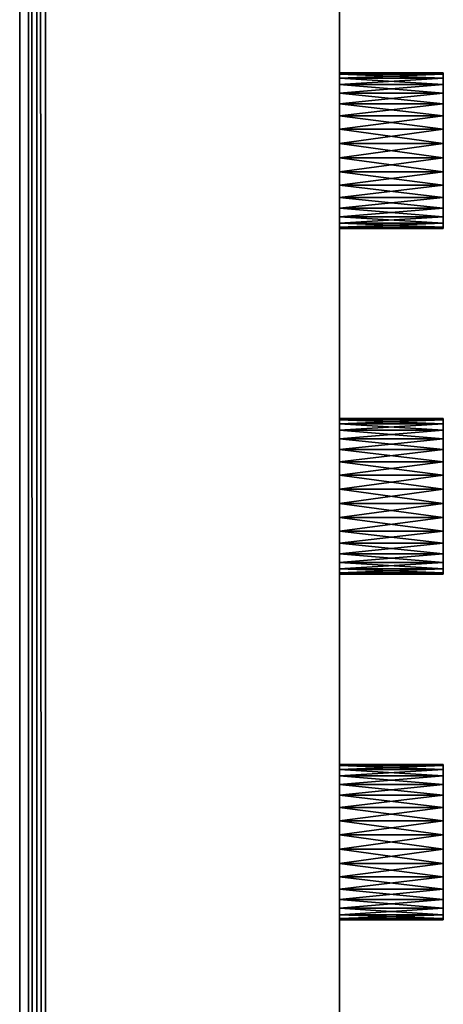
# Model space of a CAD drawing. Extents: x -300 to 306, y -450 to 450.
# Tile 26 of 34: x 282 to 306, y 1 to 58. Entities that reach past the tile are written whole.
import ezdxf

# ---------------------------------------------------------------- set-up
doc = ezdxf.new("R2010")
doc.units = 0
doc.header["$MEASUREMENT"] = 0

msp = doc.modelspace()

# ---------------------------------------------------------------- linework, layer by layer
for points in [[(282.5, -450, -30), (282, 377.5, -30), (282.5, 450, -30)], [(283, 449.5, 29.5), (282.5, 450, 30), (283, -449.5, 29.5)], [(283, -449.5, 29.5), (282.5, 450, 30), (282.5, -450, 30)], [(283, 449.5, -29.5), (283, -449.5, -29.5), (282.5, 450, -30)], [(282.5, 450, -30), (283, -449.5, -29.5), (282.5, -450, -30)], [(283, -450, -30), (283, -450, 30), (283, 450, -30)], [(283, 450, -30), (283, -450, 30), (283, 450, 30)], [(283, 449.5, 29.5), (283, -449.5, 29.5), (283, 449.5, -29.5)], [(283, 449.5, -29.5), (283, -449.5, 29.5), (283, -449.5, -29.5)], [(300, 441, 30), (300, -441, 30), (300, -10.41521, 5.980804)], [(300, 441, 30), (300, -10.41521, 5.980804), (300, -9.584792, 5.980804)], [(300, 441, 30), (300, -9.584792, 5.980804), (300, 9.584792, 5.980804)], [(300, 441, 30), (300, 9.584792, 5.980804), (300, 10.41521, 5.980804)], [(300, 441, 30), (300, 10.41521, 5.980804), (300, 29.584789, 5.980804)], [(300, 441, 30), (300, 29.584789, 5.980804), (300, 30.415211, 5.980804)], [(300, 441, 30), (300, 30.415211, 5.980804), (300, 49.584789, 5.980804)], [(300, 441, 30), (300, 49.584789, 5.980804), (300, 50.415211, 5.980804)], [(300, 441, 30), (300, 50.415211, 5.980804), (300, 441, -30)], [(300, 441, -30), (300, 50.415211, 5.980804), (300, 51.23148, 5.828216)], [(300, 441, -30), (300, 51.23148, 5.828216), (300, 52.005821, 5.528235)], [(300, 441, -30), (300, 52.005821, 5.528235), (300, 52.711861, 5.091077)], [(300, 441, -30), (300, 52.711861, 5.091077), (300, 53.325539, 4.531631)], [(300, 441, -30), (300, 53.325539, 4.531631), (300, 53.825981, 3.868945)], [(300, 441, -30), (300, 53.825981, 3.868945), (300, 54.196129, 3.125587)], [(300, 441, -30), (300, 54.196129, 3.125587), (300, 54.423382, 2.326873)], [(300, 441, -30), (300, 54.423382, 2.326873), (300, 54.5, 1.5)], [(300, 441, -30), (300, 54.5, 1.5), (300, 54.423382, 0.673127)], [(300, 441, -30), (300, 54.423382, 0.673127), (300, 54.196129, -0.125587)], [(300, 441, -30), (300, 54.196129, -0.125587), (300, 53.825981, -0.868945)], [(300, 441, -30), (300, 53.825981, -0.868945), (300, 53.325539, -1.53163)], [(300, 441, -30), (300, 53.325539, -1.53163), (300, 52.711861, -2.091078)], [(300, 441, -30), (300, 52.711861, -2.091078), (300, 52.005821, -2.528235)], [(300, 441, -30), (300, 52.005821, -2.528235), (300, 51.23148, -2.828215)], [(300, 441, -30), (300, 51.23148, -2.828215), (300, 50.415211, -2.980804)], [(300, 441, -30), (300, 50.415211, -2.980804), (300, 49.584789, -2.980804)], [(300, 441, -30), (300, 49.584789, -2.980804), (300, 30.415211, -2.980804)], [(300, 441, -30), (300, 30.415211, -2.980804), (300, 29.584789, -2.980804)], [(300, 441, -30), (300, 29.584789, -2.980804), (300, 10.41521, -2.980804)], [(300, 441, -30), (300, 10.41521, -2.980804), (300, 9.584792, -2.980804)], [(300, 441, -30), (300, 9.584792, -2.980804), (300, -441, -30)], [(282, -377.5, -30), (282, 377.5, -30), (282.5, -450, -30)], [(282, -377.5, -20), (282, 377.5, -20), (282, -377.5, -30)], [(282, -377.5, -30), (282, 377.5, -20), (282, 377.5, -30)], [(281.5, -377, -21), (281.5, -377, -30), (281.5, 377, -21)], [(281.5, 377, -21), (281.5, -377, -30), (281.5, 377, -30)], [(300, 54.423382, 2.326873), (306, 54.423382, 2.326873), (300, 54.5, 1.5)], [(300, 54.5, 1.5), (306, 54.423382, 2.326873), (306, 54.5, 1.5)], [(300, 54.5, 1.5), (306, 54.5, 1.5), (300, 54.423382, 0.673127)], [(300, 54.423382, 0.673127), (306, 54.5, 1.5), (306, 54.423382, 0.673127)], [(300, 54.196129, 3.125587), (306, 54.196129, 3.125587), (300, 54.423382, 2.326873)], [(300, 54.423382, 2.326873), (306, 54.196129, 3.125587), (306, 54.423382, 2.326873)], [(300, 54.423382, 0.673127), (306, 54.423382, 0.673127), (300, 54.196129, -0.125587)], [(300, 54.196129, -0.125587), (306, 54.423382, 0.673127), (306, 54.196129, -0.125587)], [(300, 53.825981, 3.868945), (306, 53.825981, 3.868945), (300, 54.196129, 3.125587)], [(300, 54.196129, 3.125587), (306, 53.825981, 3.868945), (306, 54.196129, 3.125587)], [(300, 54.196129, -0.125587), (306, 54.196129, -0.125587), (300, 53.825981, -0.868945)], [(300, 53.825981, -0.868945), (306, 54.196129, -0.125587), (306, 53.825981, -0.868945)], [(306, 54.423382, 2.326873), (306, 45.576618, 2.326873), (306, 54.5, 1.5)], [(306, 54.5, 1.5), (306, 45.576618, 2.326873), (306, 45.5, 1.5)], [(306, 54.5, 1.5), (306, 45.5, 1.5), (306, 54.423382, 0.673127)], [(306, 54.196129, 3.125587), (306, 45.803871, 3.125587), (306, 54.423382, 2.326873)], [(306, 54.423382, 2.326873), (306, 45.803871, 3.125587), (306, 45.576618, 2.326873)], [(306, 54.423382, 0.673127), (306, 45.5, 1.5), (306, 45.576618, 0.673127)], [(306, 54.423382, 0.673127), (306, 45.576618, 0.673127), (306, 54.196129, -0.125587)], [(306, 53.825981, 3.868945), (306, 46.174019, 3.868945), (306, 54.196129, 3.125587)], [(306, 54.196129, 3.125587), (306, 46.174019, 3.868945), (306, 45.803871, 3.125587)], [(306, 54.196129, -0.125587), (306, 45.576618, 0.673127), (306, 45.803871, -0.125587)], [(306, 54.196129, -0.125587), (306, 45.803871, -0.125587), (306, 53.825981, -0.868945)], [(300, 53.325539, 4.531631), (306, 53.325539, 4.531631), (300, 53.825981, 3.868945)], [(300, 53.825981, 3.868945), (306, 53.325539, 4.531631), (306, 53.825981, 3.868945)], [(300, 53.825981, -0.868945), (306, 53.825981, -0.868945), (300, 53.325539, -1.53163)], [(300, 53.325539, -1.53163), (306, 53.825981, -0.868945), (306, 53.325539, -1.53163)], [(306, 53.325539, 4.531631), (306, 46.674461, 4.531631), (306, 53.825981, 3.868945)], [(306, 53.825981, 3.868945), (306, 46.674461, 4.531631), (306, 46.174019, 3.868945)], [(306, 53.825981, -0.868945), (306, 45.803871, -0.125587), (306, 46.174019, -0.868945)], [(306, 53.825981, -0.868945), (306, 46.174019, -0.868945), (306, 53.325539, -1.53163)], [(300, 52.711861, 5.091077), (306, 52.711861, 5.091077), (300, 53.325539, 4.531631)], [(300, 53.325539, 4.531631), (306, 52.711861, 5.091077), (306, 53.325539, 4.531631)], [(300, 53.325539, -1.53163), (306, 53.325539, -1.53163), (300, 52.711861, -2.091078)], [(300, 52.711861, -2.091078), (306, 53.325539, -1.53163), (306, 52.711861, -2.091078)], [(306, 52.711861, 5.091077), (306, 47.288139, 5.091077), (306, 53.325539, 4.531631)], [(306, 53.325539, 4.531631), (306, 47.288139, 5.091077), (306, 46.674461, 4.531631)], [(306, 53.325539, -1.53163), (306, 46.174019, -0.868945), (306, 46.674461, -1.53163)], [(306, 53.325539, -1.53163), (306, 46.674461, -1.53163), (306, 52.711861, -2.091078)], [(300, 52.005821, 5.528235), (306, 52.005821, 5.528235), (300, 52.711861, 5.091077)], [(300, 52.711861, 5.091077), (306, 52.005821, 5.528235), (306, 52.711861, 5.091077)], [(300, 52.711861, -2.091078), (306, 52.711861, -2.091078), (300, 52.005821, -2.528235)], [(300, 52.005821, -2.528235), (306, 52.711861, -2.091078), (306, 52.005821, -2.528235)], [(306, 52.005821, 5.528235), (306, 47.994179, 5.528235), (306, 52.711861, 5.091077)], [(306, 52.711861, 5.091077), (306, 47.994179, 5.528235), (306, 47.288139, 5.091077)], [(306, 52.711861, -2.091078), (306, 46.674461, -1.53163), (306, 47.288139, -2.091078)], [(306, 52.711861, -2.091078), (306, 47.288139, -2.091078), (306, 52.005821, -2.528235)], [(300, 51.23148, 5.828216), (306, 51.23148, 5.828216), (300, 52.005821, 5.528235)], [(300, 52.005821, 5.528235), (306, 51.23148, 5.828216), (306, 52.005821, 5.528235)], [(300, 52.005821, -2.528235), (306, 52.005821, -2.528235), (300, 51.23148, -2.828215)], [(300, 51.23148, -2.828215), (306, 52.005821, -2.528235), (306, 51.23148, -2.828215)], [(306, 51.23148, 5.828216), (306, 48.76852, 5.828216), (306, 52.005821, 5.528235)], [(306, 52.005821, 5.528235), (306, 48.76852, 5.828216), (306, 47.994179, 5.528235)], [(306, 52.005821, -2.528235), (306, 47.288139, -2.091078), (306, 47.994179, -2.528235)], [(306, 52.005821, -2.528235), (306, 47.994179, -2.528235), (306, 51.23148, -2.828215)], [(300, 50.415211, 5.980804), (306, 50.415211, 5.980804), (300, 51.23148, 5.828216)], [(300, 51.23148, 5.828216), (306, 50.415211, 5.980804), (306, 51.23148, 5.828216)], [(300, 51.23148, -2.828215), (306, 51.23148, -2.828215), (300, 50.415211, -2.980804)], [(300, 50.415211, -2.980804), (306, 51.23148, -2.828215), (306, 50.415211, -2.980804)], [(306, 50.415211, 5.980804), (306, 49.584789, 5.980804), (306, 51.23148, 5.828216)], [(306, 51.23148, 5.828216), (306, 49.584789, 5.980804), (306, 48.76852, 5.828216)], [(306, 51.23148, -2.828215), (306, 47.994179, -2.528235), (306, 48.76852, -2.828215)], [(306, 51.23148, -2.828215), (306, 48.76852, -2.828215), (306, 50.415211, -2.980804)], [(300, 49.584789, 5.980804), (306, 49.584789, 5.980804), (300, 50.415211, 5.980804)], [(300, 50.415211, 5.980804), (306, 49.584789, 5.980804), (306, 50.415211, 5.980804)], [(300, 50.415211, -2.980804), (306, 50.415211, -2.980804), (300, 49.584789, -2.980804)], [(300, 49.584789, -2.980804), (306, 50.415211, -2.980804), (306, 49.584789, -2.980804)], [(306, 50.415211, -2.980804), (306, 48.76852, -2.828215), (306, 49.584789, -2.980804)], [(300, 49.584789, 5.980804), (300, 30.415211, 5.980804), (300, 48.76852, 5.828216)], [(300, 48.76852, -2.828215), (300, 31.23148, -2.828215), (300, 49.584789, -2.980804)], [(300, 49.584789, -2.980804), (300, 31.23148, -2.828215), (300, 30.415211, -2.980804)], [(300, 48.76852, 5.828216), (306, 48.76852, 5.828216), (300, 49.584789, 5.980804)], [(300, 49.584789, 5.980804), (306, 48.76852, 5.828216), (306, 49.584789, 5.980804)], [(300, 49.584789, -2.980804), (306, 49.584789, -2.980804), (300, 48.76852, -2.828215)], [(300, 48.76852, -2.828215), (306, 49.584789, -2.980804), (306, 48.76852, -2.828215)], [(300, 48.76852, 5.828216), (300, 30.415211, 5.980804), (300, 31.23148, 5.828216)], [(300, 48.76852, 5.828216), (300, 31.23148, 5.828216), (300, 47.994179, 5.528235)], [(300, 47.994179, -2.528235), (300, 32.005821, -2.528235), (300, 48.76852, -2.828215)], [(300, 48.76852, -2.828215), (300, 32.005821, -2.528235), (300, 31.23148, -2.828215)], [(300, 47.994179, 5.528235), (306, 47.994179, 5.528235), (300, 48.76852, 5.828216)], [(300, 48.76852, 5.828216), (306, 47.994179, 5.528235), (306, 48.76852, 5.828216)], [(300, 48.76852, -2.828215), (306, 48.76852, -2.828215), (300, 47.994179, -2.528235)], [(300, 47.994179, -2.528235), (306, 48.76852, -2.828215), (306, 47.994179, -2.528235)], [(300, 47.994179, 5.528235), (300, 31.23148, 5.828216), (300, 32.005821, 5.528235)], [(300, 47.994179, 5.528235), (300, 32.005821, 5.528235), (300, 47.288139, 5.091077)], [(300, 47.288139, -2.091078), (300, 32.711861, -2.091078), (300, 47.994179, -2.528235)], [(300, 47.994179, -2.528235), (300, 32.711861, -2.091078), (300, 32.005821, -2.528235)], [(300, 47.288139, 5.091077), (306, 47.288139, 5.091077), (300, 47.994179, 5.528235)], [(300, 47.994179, 5.528235), (306, 47.288139, 5.091077), (306, 47.994179, 5.528235)], [(300, 47.994179, -2.528235), (306, 47.994179, -2.528235), (300, 47.288139, -2.091078)], [(300, 47.288139, -2.091078), (306, 47.994179, -2.528235), (306, 47.288139, -2.091078)], [(300, 47.288139, 5.091077), (300, 32.005821, 5.528235), (300, 32.711861, 5.091077)], [(300, 47.288139, 5.091077), (300, 32.711861, 5.091077), (300, 46.674461, 4.531631)], [(300, 46.674461, -1.53163), (300, 33.325539, -1.53163), (300, 47.288139, -2.091078)], [(300, 47.288139, -2.091078), (300, 33.325539, -1.53163), (300, 32.711861, -2.091078)], [(300, 46.674461, 4.531631), (306, 46.674461, 4.531631), (300, 47.288139, 5.091077)], [(300, 47.288139, 5.091077), (306, 46.674461, 4.531631), (306, 47.288139, 5.091077)], [(300, 47.288139, -2.091078), (306, 47.288139, -2.091078), (300, 46.674461, -1.53163)], [(300, 46.674461, -1.53163), (306, 47.288139, -2.091078), (306, 46.674461, -1.53163)], [(300, 46.674461, 4.531631), (300, 32.711861, 5.091077), (300, 33.325539, 4.531631)], [(300, 46.674461, 4.531631), (300, 33.325539, 4.531631), (300, 46.174019, 3.868945)], [(300, 46.174019, -0.868945), (300, 33.825981, -0.868945), (300, 46.674461, -1.53163)], [(300, 46.674461, -1.53163), (300, 33.825981, -0.868945), (300, 33.325539, -1.53163)], [(300, 46.174019, 3.868945), (306, 46.174019, 3.868945), (300, 46.674461, 4.531631)], [(300, 46.674461, 4.531631), (306, 46.174019, 3.868945), (306, 46.674461, 4.531631)], [(300, 46.674461, -1.53163), (306, 46.674461, -1.53163), (300, 46.174019, -0.868945)], [(300, 46.174019, -0.868945), (306, 46.674461, -1.53163), (306, 46.174019, -0.868945)], [(300, 46.174019, 3.868945), (300, 33.325539, 4.531631), (300, 33.825981, 3.868945)], [(300, 46.174019, 3.868945), (300, 33.825981, 3.868945), (300, 45.803871, 3.125587)], [(300, 45.803871, -0.125587), (300, 34.196129, -0.125587), (300, 46.174019, -0.868945)], [(300, 46.174019, -0.868945), (300, 34.196129, -0.125587), (300, 33.825981, -0.868945)], [(300, 45.803871, 3.125587), (306, 45.803871, 3.125587), (300, 46.174019, 3.868945)], [(300, 46.174019, 3.868945), (306, 45.803871, 3.125587), (306, 46.174019, 3.868945)], [(300, 46.174019, -0.868945), (306, 46.174019, -0.868945), (300, 45.803871, -0.125587)], [(300, 45.803871, -0.125587), (306, 46.174019, -0.868945), (306, 45.803871, -0.125587)], [(300, 45.803871, 3.125587), (300, 33.825981, 3.868945), (300, 34.196129, 3.125587)], [(300, 45.803871, 3.125587), (300, 34.196129, 3.125587), (300, 45.576618, 2.326873)], [(300, 45.576618, 0.673127), (300, 34.423382, 0.673127), (300, 45.803871, -0.125587)], [(300, 45.803871, -0.125587), (300, 34.423382, 0.673127), (300, 34.196129, -0.125587)], [(300, 45.576618, 2.326873), (306, 45.576618, 2.326873), (300, 45.803871, 3.125587)], [(300, 45.803871, 3.125587), (306, 45.576618, 2.326873), (306, 45.803871, 3.125587)], [(300, 45.803871, -0.125587), (306, 45.803871, -0.125587), (300, 45.576618, 0.673127)], [(300, 45.576618, 0.673127), (306, 45.803871, -0.125587), (306, 45.576618, 0.673127)], [(300, 45.576618, 2.326873), (300, 34.196129, 3.125587), (300, 34.423382, 2.326873)], [(300, 45.576618, 2.326873), (300, 34.423382, 2.326873), (300, 45.5, 1.5)], [(300, 45.5, 1.5), (300, 34.5, 1.5), (300, 45.576618, 0.673127)], [(300, 45.576618, 0.673127), (300, 34.5, 1.5), (300, 34.423382, 0.673127)], [(300, 45.5, 1.5), (306, 45.5, 1.5), (300, 45.576618, 2.326873)], [(300, 45.576618, 2.326873), (306, 45.5, 1.5), (306, 45.576618, 2.326873)], [(300, 45.576618, 0.673127), (306, 45.576618, 0.673127), (300, 45.5, 1.5)], [(300, 45.5, 1.5), (306, 45.576618, 0.673127), (306, 45.5, 1.5)], [(300, 45.5, 1.5), (300, 34.423382, 2.326873), (300, 34.5, 1.5)], [(300, 34.423382, 2.326873), (306, 34.423382, 2.326873), (300, 34.5, 1.5)], [(300, 34.5, 1.5), (306, 34.423382, 2.326873), (306, 34.5, 1.5)], [(300, 34.5, 1.5), (306, 34.5, 1.5), (300, 34.423382, 0.673127)], [(300, 34.423382, 0.673127), (306, 34.5, 1.5), (306, 34.423382, 0.673127)], [(300, 34.196129, 3.125587), (306, 34.196129, 3.125587), (300, 34.423382, 2.326873)], [(300, 34.423382, 2.326873), (306, 34.196129, 3.125587), (306, 34.423382, 2.326873)], [(300, 34.423382, 0.673127), (306, 34.423382, 0.673127), (300, 34.196129, -0.125587)], [(300, 34.196129, -0.125587), (306, 34.423382, 0.673127), (306, 34.196129, -0.125587)], [(300, 33.825981, 3.868945), (306, 33.825981, 3.868945), (300, 34.196129, 3.125587)], [(300, 34.196129, 3.125587), (306, 33.825981, 3.868945), (306, 34.196129, 3.125587)], [(300, 34.196129, -0.125587), (306, 34.196129, -0.125587), (300, 33.825981, -0.868945)], [(300, 33.825981, -0.868945), (306, 34.196129, -0.125587), (306, 33.825981, -0.868945)], [(306, 34.423382, 2.326873), (306, 25.57662, 2.326873), (306, 34.5, 1.5)], [(306, 34.5, 1.5), (306, 25.57662, 2.326873), (306, 25.5, 1.5)], [(306, 34.5, 1.5), (306, 25.5, 1.5), (306, 34.423382, 0.673127)], [(306, 34.196129, 3.125587), (306, 25.803869, 3.125587), (306, 34.423382, 2.326873)], [(306, 34.423382, 2.326873), (306, 25.803869, 3.125587), (306, 25.57662, 2.326873)], [(306, 34.423382, 0.673127), (306, 25.5, 1.5), (306, 25.57662, 0.673127)], [(306, 34.423382, 0.673127), (306, 25.57662, 0.673127), (306, 34.196129, -0.125587)], [(306, 33.825981, 3.868945), (306, 26.174021, 3.868945), (306, 34.196129, 3.125587)], [(306, 34.196129, 3.125587), (306, 26.174021, 3.868945), (306, 25.803869, 3.125587)], [(306, 34.196129, -0.125587), (306, 25.57662, 0.673127), (306, 25.803869, -0.125587)], [(306, 34.196129, -0.125587), (306, 25.803869, -0.125587), (306, 33.825981, -0.868945)], [(300, 33.325539, 4.531631), (306, 33.325539, 4.531631), (300, 33.825981, 3.868945)], [(300, 33.825981, 3.868945), (306, 33.325539, 4.531631), (306, 33.825981, 3.868945)], [(300, 33.825981, -0.868945), (306, 33.825981, -0.868945), (300, 33.325539, -1.53163)], [(300, 33.325539, -1.53163), (306, 33.825981, -0.868945), (306, 33.325539, -1.53163)], [(306, 33.325539, 4.531631), (306, 26.674459, 4.531631), (306, 33.825981, 3.868945)], [(306, 33.825981, 3.868945), (306, 26.674459, 4.531631), (306, 26.174021, 3.868945)], [(306, 33.825981, -0.868945), (306, 25.803869, -0.125587), (306, 26.174021, -0.868945)], [(306, 33.825981, -0.868945), (306, 26.174021, -0.868945), (306, 33.325539, -1.53163)], [(300, 32.711861, 5.091077), (306, 32.711861, 5.091077), (300, 33.325539, 4.531631)], [(300, 33.325539, 4.531631), (306, 32.711861, 5.091077), (306, 33.325539, 4.531631)], [(300, 33.325539, -1.53163), (306, 33.325539, -1.53163), (300, 32.711861, -2.091078)], [(300, 32.711861, -2.091078), (306, 33.325539, -1.53163), (306, 32.711861, -2.091078)], [(306, 32.711861, 5.091077), (306, 27.288151, 5.091077), (306, 33.325539, 4.531631)], [(306, 33.325539, 4.531631), (306, 27.288151, 5.091077), (306, 26.674459, 4.531631)], [(306, 33.325539, -1.53163), (306, 26.174021, -0.868945), (306, 26.674459, -1.53163)], [(306, 33.325539, -1.53163), (306, 26.674459, -1.53163), (306, 32.711861, -2.091078)], [(300, 32.005821, 5.528235), (306, 32.005821, 5.528235), (300, 32.711861, 5.091077)], [(300, 32.711861, 5.091077), (306, 32.005821, 5.528235), (306, 32.711861, 5.091077)], [(300, 32.711861, -2.091078), (306, 32.711861, -2.091078), (300, 32.005821, -2.528235)], [(300, 32.005821, -2.528235), (306, 32.711861, -2.091078), (306, 32.005821, -2.528235)], [(306, 32.005821, 5.528235), (306, 27.994181, 5.528235), (306, 32.711861, 5.091077)], [(306, 32.711861, 5.091077), (306, 27.994181, 5.528235), (306, 27.288151, 5.091077)], [(306, 32.711861, -2.091078), (306, 26.674459, -1.53163), (306, 27.288151, -2.091078)], [(306, 32.711861, -2.091078), (306, 27.288151, -2.091078), (306, 32.005821, -2.528235)], [(300, 31.23148, 5.828216), (306, 31.23148, 5.828216), (300, 32.005821, 5.528235)], [(300, 32.005821, 5.528235), (306, 31.23148, 5.828216), (306, 32.005821, 5.528235)], [(300, 32.005821, -2.528235), (306, 32.005821, -2.528235), (300, 31.23148, -2.828215)], [(300, 31.23148, -2.828215), (306, 32.005821, -2.528235), (306, 31.23148, -2.828215)], [(306, 31.23148, 5.828216), (306, 28.76852, 5.828216), (306, 32.005821, 5.528235)], [(306, 32.005821, 5.528235), (306, 28.76852, 5.828216), (306, 27.994181, 5.528235)], [(306, 32.005821, -2.528235), (306, 27.288151, -2.091078), (306, 27.994181, -2.528235)], [(306, 32.005821, -2.528235), (306, 27.994181, -2.528235), (306, 31.23148, -2.828215)], [(300, 30.415211, 5.980804), (306, 30.415211, 5.980804), (300, 31.23148, 5.828216)], [(300, 31.23148, 5.828216), (306, 30.415211, 5.980804), (306, 31.23148, 5.828216)], [(300, 31.23148, -2.828215), (306, 31.23148, -2.828215), (300, 30.415211, -2.980804)], [(300, 30.415211, -2.980804), (306, 31.23148, -2.828215), (306, 30.415211, -2.980804)], [(306, 30.415211, 5.980804), (306, 29.584789, 5.980804), (306, 31.23148, 5.828216)], [(306, 31.23148, 5.828216), (306, 29.584789, 5.980804), (306, 28.76852, 5.828216)], [(306, 31.23148, -2.828215), (306, 27.994181, -2.528235), (306, 28.76852, -2.828215)], [(306, 31.23148, -2.828215), (306, 28.76852, -2.828215), (306, 30.415211, -2.980804)], [(300, 29.584789, 5.980804), (306, 29.584789, 5.980804), (300, 30.415211, 5.980804)], [(300, 30.415211, 5.980804), (306, 29.584789, 5.980804), (306, 30.415211, 5.980804)], [(300, 30.415211, -2.980804), (306, 30.415211, -2.980804), (300, 29.584789, -2.980804)], [(300, 29.584789, -2.980804), (306, 30.415211, -2.980804), (306, 29.584789, -2.980804)], [(306, 30.415211, -2.980804), (306, 28.76852, -2.828215), (306, 29.584789, -2.980804)], [(300, 29.584789, 5.980804), (300, 10.41521, 5.980804), (300, 28.76852, 5.828216)], [(300, 28.76852, -2.828215), (300, 11.23148, -2.828215), (300, 29.584789, -2.980804)], [(300, 29.584789, -2.980804), (300, 11.23148, -2.828215), (300, 10.41521, -2.980804)], [(300, 28.76852, 5.828216), (306, 28.76852, 5.828216), (300, 29.584789, 5.980804)], [(300, 29.584789, 5.980804), (306, 28.76852, 5.828216), (306, 29.584789, 5.980804)], [(300, 29.584789, -2.980804), (306, 29.584789, -2.980804), (300, 28.76852, -2.828215)], [(300, 28.76852, -2.828215), (306, 29.584789, -2.980804), (306, 28.76852, -2.828215)], [(300, 28.76852, 5.828216), (300, 10.41521, 5.980804), (300, 11.23148, 5.828216)], [(300, 28.76852, 5.828216), (300, 11.23148, 5.828216), (300, 27.994181, 5.528235)], [(300, 27.994181, -2.528235), (300, 12.00582, -2.528235), (300, 28.76852, -2.828215)], [(300, 28.76852, -2.828215), (300, 12.00582, -2.528235), (300, 11.23148, -2.828215)], [(300, 27.994181, 5.528235), (306, 27.994181, 5.528235), (300, 28.76852, 5.828216)], [(300, 28.76852, 5.828216), (306, 27.994181, 5.528235), (306, 28.76852, 5.828216)], [(300, 28.76852, -2.828215), (306, 28.76852, -2.828215), (300, 27.994181, -2.528235)], [(300, 27.994181, -2.528235), (306, 28.76852, -2.828215), (306, 27.994181, -2.528235)], [(300, 27.994181, 5.528235), (300, 11.23148, 5.828216), (300, 12.00582, 5.528235)], [(300, 27.994181, 5.528235), (300, 12.00582, 5.528235), (300, 27.288151, 5.091077)], [(300, 27.288151, -2.091078), (300, 12.71186, -2.091078), (300, 27.994181, -2.528235)], [(300, 27.994181, -2.528235), (300, 12.71186, -2.091078), (300, 12.00582, -2.528235)], [(300, 27.288151, 5.091077), (306, 27.288151, 5.091077), (300, 27.994181, 5.528235)], [(300, 27.994181, 5.528235), (306, 27.288151, 5.091077), (306, 27.994181, 5.528235)], [(300, 27.994181, -2.528235), (306, 27.994181, -2.528235), (300, 27.288151, -2.091078)], [(300, 27.288151, -2.091078), (306, 27.994181, -2.528235), (306, 27.288151, -2.091078)], [(300, 27.288151, 5.091077), (300, 12.00582, 5.528235), (300, 12.71186, 5.091077)], [(300, 27.288151, 5.091077), (300, 12.71186, 5.091077), (300, 26.674459, 4.531631)], [(300, 26.674459, -1.53163), (300, 13.32554, -1.53163), (300, 27.288151, -2.091078)], [(300, 27.288151, -2.091078), (300, 13.32554, -1.53163), (300, 12.71186, -2.091078)], [(300, 26.674459, 4.531631), (306, 26.674459, 4.531631), (300, 27.288151, 5.091077)], [(300, 27.288151, 5.091077), (306, 26.674459, 4.531631), (306, 27.288151, 5.091077)], [(300, 27.288151, -2.091078), (306, 27.288151, -2.091078), (300, 26.674459, -1.53163)], [(300, 26.674459, -1.53163), (306, 27.288151, -2.091078), (306, 26.674459, -1.53163)], [(300, 26.674459, 4.531631), (300, 12.71186, 5.091077), (300, 13.32554, 4.531631)], [(300, 26.674459, 4.531631), (300, 13.32554, 4.531631), (300, 26.174021, 3.868945)], [(300, 26.174021, -0.868945), (300, 13.82598, -0.868945), (300, 26.674459, -1.53163)], [(300, 26.674459, -1.53163), (300, 13.82598, -0.868945), (300, 13.32554, -1.53163)], [(300, 26.174021, 3.868945), (306, 26.174021, 3.868945), (300, 26.674459, 4.531631)], [(300, 26.674459, 4.531631), (306, 26.174021, 3.868945), (306, 26.674459, 4.531631)], [(300, 26.674459, -1.53163), (306, 26.674459, -1.53163), (300, 26.174021, -0.868945)], [(300, 26.174021, -0.868945), (306, 26.674459, -1.53163), (306, 26.174021, -0.868945)], [(300, 26.174021, 3.868945), (300, 13.32554, 4.531631), (300, 13.82598, 3.868945)], [(300, 26.174021, 3.868945), (300, 13.82598, 3.868945), (300, 25.803869, 3.125587)], [(300, 25.803869, -0.125587), (300, 14.19613, -0.125587), (300, 26.174021, -0.868945)], [(300, 26.174021, -0.868945), (300, 14.19613, -0.125587), (300, 13.82598, -0.868945)], [(300, 25.803869, 3.125587), (306, 25.803869, 3.125587), (300, 26.174021, 3.868945)], [(300, 26.174021, 3.868945), (306, 25.803869, 3.125587), (306, 26.174021, 3.868945)], [(300, 26.174021, -0.868945), (306, 26.174021, -0.868945), (300, 25.803869, -0.125587)], [(300, 25.803869, -0.125587), (306, 26.174021, -0.868945), (306, 25.803869, -0.125587)], [(300, 25.803869, 3.125587), (300, 13.82598, 3.868945), (300, 14.19613, 3.125587)], [(300, 25.803869, 3.125587), (300, 14.19613, 3.125587), (300, 25.57662, 2.326873)], [(300, 25.57662, 0.673127), (300, 14.42338, 0.673127), (300, 25.803869, -0.125587)], [(300, 25.803869, -0.125587), (300, 14.42338, 0.673127), (300, 14.19613, -0.125587)], [(300, 25.57662, 2.326873), (306, 25.57662, 2.326873), (300, 25.803869, 3.125587)], [(300, 25.803869, 3.125587), (306, 25.57662, 2.326873), (306, 25.803869, 3.125587)], [(300, 25.803869, -0.125587), (306, 25.803869, -0.125587), (300, 25.57662, 0.673127)], [(300, 25.57662, 0.673127), (306, 25.803869, -0.125587), (306, 25.57662, 0.673127)], [(300, 25.57662, 2.326873), (300, 14.19613, 3.125587), (300, 14.42338, 2.326873)], [(300, 25.57662, 2.326873), (300, 14.42338, 2.326873), (300, 25.5, 1.5)], [(300, 25.5, 1.5), (300, 14.5, 1.5), (300, 25.57662, 0.673127)], [(300, 25.57662, 0.673127), (300, 14.5, 1.5), (300, 14.42338, 0.673127)], [(300, 25.5, 1.5), (306, 25.5, 1.5), (300, 25.57662, 2.326873)], [(300, 25.57662, 2.326873), (306, 25.5, 1.5), (306, 25.57662, 2.326873)], [(300, 25.57662, 0.673127), (306, 25.57662, 0.673127), (300, 25.5, 1.5)], [(300, 25.5, 1.5), (306, 25.57662, 0.673127), (306, 25.5, 1.5)], [(300, 25.5, 1.5), (300, 14.42338, 2.326873), (300, 14.5, 1.5)], [(300, 14.42338, 2.326873), (306, 14.42338, 2.326873), (300, 14.5, 1.5)], [(300, 14.5, 1.5), (306, 14.42338, 2.326873), (306, 14.5, 1.5)], [(300, 14.5, 1.5), (306, 14.5, 1.5), (300, 14.42338, 0.673127)], [(300, 14.42338, 0.673127), (306, 14.5, 1.5), (306, 14.42338, 0.673127)], [(300, 14.19613, 3.125587), (306, 14.19613, 3.125587), (300, 14.42338, 2.326873)], [(300, 14.42338, 2.326873), (306, 14.19613, 3.125587), (306, 14.42338, 2.326873)], [(300, 14.42338, 0.673127), (306, 14.42338, 0.673127), (300, 14.19613, -0.125587)], [(300, 14.19613, -0.125587), (306, 14.42338, 0.673127), (306, 14.19613, -0.125587)], [(306, 14.42338, 2.326873), (306, 5.576621, 2.326873), (306, 14.5, 1.5)], [(306, 14.5, 1.5), (306, 5.576621, 2.326873), (306, 5.5, 1.5)], [(306, 14.5, 1.5), (306, 5.5, 1.5), (306, 14.42338, 0.673127)], [(306, 14.19613, 3.125587), (306, 5.803875, 3.125587), (306, 14.42338, 2.326873)], [(306, 14.42338, 2.326873), (306, 5.803875, 3.125587), (306, 5.576621, 2.326873)], [(306, 14.42338, 0.673127), (306, 5.5, 1.5), (306, 5.576621, 0.673127)], [(306, 14.42338, 0.673127), (306, 5.576621, 0.673127), (306, 14.19613, -0.125587)], [(300, 13.82598, 3.868945), (306, 13.82598, 3.868945), (300, 14.19613, 3.125587)], [(300, 14.19613, 3.125587), (306, 13.82598, 3.868945), (306, 14.19613, 3.125587)], [(300, 14.19613, -0.125587), (306, 14.19613, -0.125587), (300, 13.82598, -0.868945)], [(300, 13.82598, -0.868945), (306, 14.19613, -0.125587), (306, 13.82598, -0.868945)], [(300, 13.32554, 4.531631), (306, 13.32554, 4.531631), (300, 13.82598, 3.868945)], [(300, 13.82598, 3.868945), (306, 13.32554, 4.531631), (306, 13.82598, 3.868945)], [(300, 13.82598, -0.868945), (306, 13.82598, -0.868945), (300, 13.32554, -1.53163)], [(300, 13.32554, -1.53163), (306, 13.82598, -0.868945), (306, 13.32554, -1.53163)], [(306, 13.82598, 3.868945), (306, 6.174023, 3.868945), (306, 14.19613, 3.125587)], [(306, 14.19613, 3.125587), (306, 6.174023, 3.868945), (306, 5.803875, 3.125587)], [(306, 14.19613, -0.125587), (306, 5.576621, 0.673127), (306, 5.803875, -0.125587)], [(306, 14.19613, -0.125587), (306, 5.803875, -0.125587), (306, 13.82598, -0.868945)], [(306, 13.32554, 4.531631), (306, 6.67446, 4.531631), (306, 13.82598, 3.868945)], [(306, 13.82598, 3.868945), (306, 6.67446, 4.531631), (306, 6.174023, 3.868945)], [(306, 13.82598, -0.868945), (306, 5.803875, -0.125587), (306, 6.174023, -0.868945)], [(306, 13.82598, -0.868945), (306, 6.174023, -0.868945), (306, 13.32554, -1.53163)], [(300, 12.71186, 5.091077), (306, 12.71186, 5.091077), (300, 13.32554, 4.531631)], [(300, 13.32554, 4.531631), (306, 12.71186, 5.091077), (306, 13.32554, 4.531631)], [(300, 13.32554, -1.53163), (306, 13.32554, -1.53163), (300, 12.71186, -2.091078)], [(300, 12.71186, -2.091078), (306, 13.32554, -1.53163), (306, 12.71186, -2.091078)], [(306, 12.71186, 5.091077), (306, 7.288144, 5.091077), (306, 13.32554, 4.531631)], [(306, 13.32554, 4.531631), (306, 7.288144, 5.091077), (306, 6.67446, 4.531631)], [(306, 13.32554, -1.53163), (306, 6.174023, -0.868945), (306, 6.67446, -1.53163)], [(306, 13.32554, -1.53163), (306, 6.67446, -1.53163), (306, 12.71186, -2.091078)], [(300, 12.00582, 5.528235), (306, 12.00582, 5.528235), (300, 12.71186, 5.091077)], [(300, 12.71186, 5.091077), (306, 12.00582, 5.528235), (306, 12.71186, 5.091077)], [(300, 12.71186, -2.091078), (306, 12.71186, -2.091078), (300, 12.00582, -2.528235)], [(300, 12.00582, -2.528235), (306, 12.71186, -2.091078), (306, 12.00582, -2.528235)], [(306, 12.00582, 5.528235), (306, 7.994177, 5.528235), (306, 12.71186, 5.091077)], [(306, 12.71186, 5.091077), (306, 7.994177, 5.528235), (306, 7.288144, 5.091077)], [(306, 12.71186, -2.091078), (306, 6.67446, -1.53163), (306, 7.288144, -2.091078)], [(306, 12.71186, -2.091078), (306, 7.288144, -2.091078), (306, 12.00582, -2.528235)], [(300, 11.23148, 5.828216), (306, 11.23148, 5.828216), (300, 12.00582, 5.528235)], [(300, 12.00582, 5.528235), (306, 11.23148, 5.828216), (306, 12.00582, 5.528235)], [(300, 12.00582, -2.528235), (306, 12.00582, -2.528235), (300, 11.23148, -2.828215)], [(300, 11.23148, -2.828215), (306, 12.00582, -2.528235), (306, 11.23148, -2.828215)], [(306, 11.23148, 5.828216), (306, 8.768517, 5.828216), (306, 12.00582, 5.528235)], [(306, 12.00582, 5.528235), (306, 8.768517, 5.828216), (306, 7.994177, 5.528235)], [(306, 12.00582, -2.528235), (306, 7.288144, -2.091078), (306, 7.994177, -2.528235)], [(306, 12.00582, -2.528235), (306, 7.994177, -2.528235), (306, 11.23148, -2.828215)], [(300, 10.41521, 5.980804), (306, 10.41521, 5.980804), (300, 11.23148, 5.828216)], [(300, 11.23148, 5.828216), (306, 10.41521, 5.980804), (306, 11.23148, 5.828216)], [(300, 11.23148, -2.828215), (306, 11.23148, -2.828215), (300, 10.41521, -2.980804)], [(300, 10.41521, -2.980804), (306, 11.23148, -2.828215), (306, 10.41521, -2.980804)], [(306, 10.41521, 5.980804), (306, 9.584792, 5.980804), (306, 11.23148, 5.828216)], [(306, 11.23148, 5.828216), (306, 9.584792, 5.980804), (306, 8.768517, 5.828216)], [(306, 11.23148, -2.828215), (306, 7.994177, -2.528235), (306, 8.768517, -2.828215)], [(306, 11.23148, -2.828215), (306, 8.768517, -2.828215), (306, 10.41521, -2.980804)], [(300, 9.584792, 5.980804), (306, 9.584792, 5.980804), (300, 10.41521, 5.980804)], [(300, 10.41521, 5.980804), (306, 9.584792, 5.980804), (306, 10.41521, 5.980804)], [(300, 10.41521, -2.980804), (306, 10.41521, -2.980804), (300, 9.584792, -2.980804)], [(300, 9.584792, -2.980804), (306, 10.41521, -2.980804), (306, 9.584792, -2.980804)], [(306, 10.41521, -2.980804), (306, 8.768517, -2.828215), (306, 9.584792, -2.980804)], [(300, -441, -30), (300, 9.584792, -2.980804), (300, -9.584792, -2.980804)], [(300, 9.584792, 5.980804), (300, -9.584792, 5.980804), (300, 8.768517, 5.828216)], [(300, 8.768517, -2.828215), (300, -8.768517, -2.828215), (300, 9.584792, -2.980804)], [(300, 9.584792, -2.980804), (300, -8.768517, -2.828215), (300, -9.584792, -2.980804)], [(300, 8.768517, 5.828216), (306, 8.768517, 5.828216), (300, 9.584792, 5.980804)], [(300, 9.584792, 5.980804), (306, 8.768517, 5.828216), (306, 9.584792, 5.980804)], [(300, 9.584792, -2.980804), (306, 9.584792, -2.980804), (300, 8.768517, -2.828215)], [(300, 8.768517, -2.828215), (306, 9.584792, -2.980804), (306, 8.768517, -2.828215)], [(300, 8.768517, 5.828216), (300, -9.584792, 5.980804), (300, -8.768517, 5.828216)], [(300, 8.768517, 5.828216), (300, -8.768517, 5.828216), (300, 7.994177, 5.528235)], [(300, 7.994177, -2.528235), (300, -7.994177, -2.528235), (300, 8.768517, -2.828215)], [(300, 8.768517, -2.828215), (300, -7.994177, -2.528235), (300, -8.768517, -2.828215)], [(300, 7.994177, 5.528235), (306, 7.994177, 5.528235), (300, 8.768517, 5.828216)], [(300, 8.768517, 5.828216), (306, 7.994177, 5.528235), (306, 8.768517, 5.828216)], [(300, 8.768517, -2.828215), (306, 8.768517, -2.828215), (300, 7.994177, -2.528235)], [(300, 7.994177, -2.528235), (306, 8.768517, -2.828215), (306, 7.994177, -2.528235)], [(300, 7.994177, 5.528235), (300, -8.768517, 5.828216), (300, -7.994177, 5.528235)], [(300, 7.994177, 5.528235), (300, -7.994177, 5.528235), (300, 7.288144, 5.091077)], [(300, 7.288144, -2.091078), (300, -7.288144, -2.091078), (300, 7.994177, -2.528235)], [(300, 7.994177, -2.528235), (300, -7.288144, -2.091078), (300, -7.994177, -2.528235)], [(300, 7.288144, 5.091077), (306, 7.288144, 5.091077), (300, 7.994177, 5.528235)], [(300, 7.994177, 5.528235), (306, 7.288144, 5.091077), (306, 7.994177, 5.528235)], [(300, 7.994177, -2.528235), (306, 7.994177, -2.528235), (300, 7.288144, -2.091078)], [(300, 7.288144, -2.091078), (306, 7.994177, -2.528235), (306, 7.288144, -2.091078)], [(300, 7.288144, 5.091077), (300, -7.994177, 5.528235), (300, -7.288144, 5.091077)], [(300, 7.288144, 5.091077), (300, -7.288144, 5.091077), (300, 6.67446, 4.531631)], [(300, 6.67446, -1.53163), (300, -6.67446, -1.53163), (300, 7.288144, -2.091078)], [(300, 7.288144, -2.091078), (300, -6.67446, -1.53163), (300, -7.288144, -2.091078)], [(300, 6.67446, 4.531631), (306, 6.67446, 4.531631), (300, 7.288144, 5.091077)], [(300, 7.288144, 5.091077), (306, 6.67446, 4.531631), (306, 7.288144, 5.091077)], [(300, 7.288144, -2.091078), (306, 7.288144, -2.091078), (300, 6.67446, -1.53163)], [(300, 6.67446, -1.53163), (306, 7.288144, -2.091078), (306, 6.67446, -1.53163)], [(300, 6.67446, 4.531631), (300, -7.288144, 5.091077), (300, -6.67446, 4.531631)], [(300, 6.67446, 4.531631), (300, -6.67446, 4.531631), (300, 6.174023, 3.868945)], [(300, 6.174023, -0.868945), (300, -6.174023, -0.868945), (300, 6.67446, -1.53163)], [(300, 6.67446, -1.53163), (300, -6.174023, -0.868945), (300, -6.67446, -1.53163)], [(300, 6.174023, 3.868945), (306, 6.174023, 3.868945), (300, 6.67446, 4.531631)], [(300, 6.67446, 4.531631), (306, 6.174023, 3.868945), (306, 6.67446, 4.531631)], [(300, 6.67446, -1.53163), (306, 6.67446, -1.53163), (300, 6.174023, -0.868945)], [(300, 6.174023, -0.868945), (306, 6.67446, -1.53163), (306, 6.174023, -0.868945)], [(300, 6.174023, 3.868945), (300, -6.67446, 4.531631), (300, -6.174023, 3.868945)], [(300, 6.174023, 3.868945), (300, -6.174023, 3.868945), (300, 5.803875, 3.125587)], [(300, 5.803875, -0.125587), (300, -5.803875, -0.125587), (300, 6.174023, -0.868945)], [(300, 6.174023, -0.868945), (300, -5.803875, -0.125587), (300, -6.174023, -0.868945)], [(300, 5.803875, 3.125587), (306, 5.803875, 3.125587), (300, 6.174023, 3.868945)], [(300, 6.174023, 3.868945), (306, 5.803875, 3.125587), (306, 6.174023, 3.868945)], [(300, 6.174023, -0.868945), (306, 6.174023, -0.868945), (300, 5.803875, -0.125587)], [(300, 5.803875, -0.125587), (306, 6.174023, -0.868945), (306, 5.803875, -0.125587)], [(300, 5.803875, 3.125587), (300, -6.174023, 3.868945), (300, -5.803875, 3.125587)], [(300, 5.803875, 3.125587), (300, -5.803875, 3.125587), (300, 5.576621, 2.326873)], [(300, 5.576621, 0.673127), (300, -5.576621, 0.673127), (300, 5.803875, -0.125587)], [(300, 5.803875, -0.125587), (300, -5.576621, 0.673127), (300, -5.803875, -0.125587)], [(300, 5.576621, 2.326873), (306, 5.576621, 2.326873), (300, 5.803875, 3.125587)], [(300, 5.803875, 3.125587), (306, 5.576621, 2.326873), (306, 5.803875, 3.125587)], [(300, 5.803875, -0.125587), (306, 5.803875, -0.125587), (300, 5.576621, 0.673127)], [(300, 5.576621, 0.673127), (306, 5.803875, -0.125587), (306, 5.576621, 0.673127)], [(300, 5.576621, 2.326873), (300, -5.803875, 3.125587), (300, -5.576621, 2.326873)], [(300, 5.576621, 2.326873), (300, -5.576621, 2.326873), (300, 5.5, 1.5)], [(300, 5.5, 1.5), (300, -5.5, 1.5), (300, 5.576621, 0.673127)], [(300, 5.576621, 0.673127), (300, -5.5, 1.5), (300, -5.576621, 0.673127)], [(300, 5.5, 1.5), (306, 5.5, 1.5), (300, 5.576621, 2.326873)], [(300, 5.576621, 2.326873), (306, 5.5, 1.5), (306, 5.576621, 2.326873)], [(300, 5.576621, 0.673127), (306, 5.576621, 0.673127), (300, 5.5, 1.5)], [(300, 5.5, 1.5), (306, 5.576621, 0.673127), (306, 5.5, 1.5)], [(300, 5.5, 1.5), (300, -5.576621, 2.326873), (300, -5.5, 1.5)]]:
    msp.add_3dface(points)

doc.saveas('drawing.dxf')
